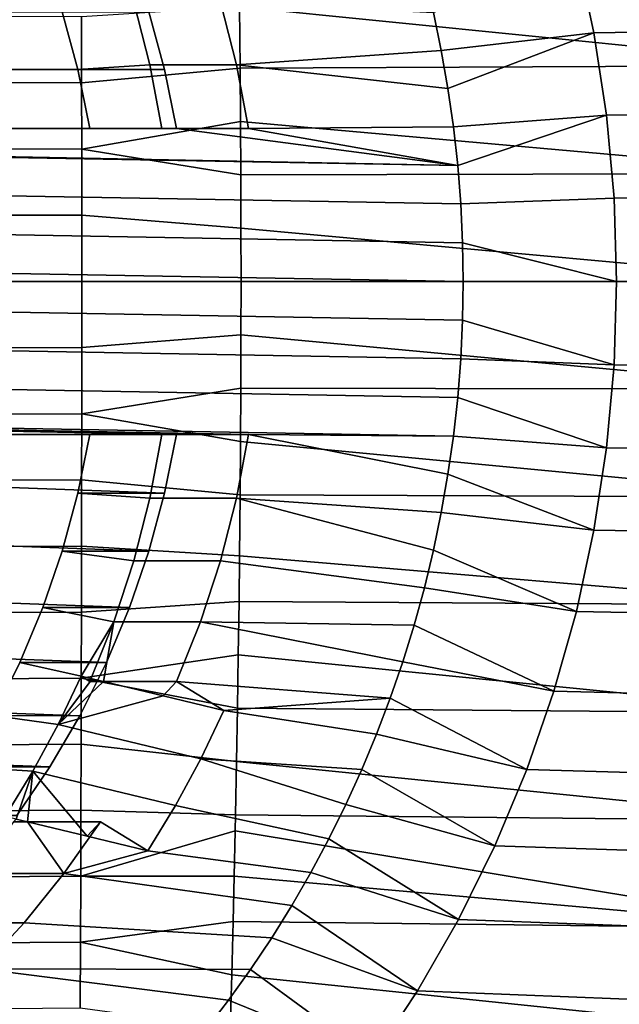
# Model space of a CAD drawing. Header units: metres. Extents: x -167 to 28, y -50 to 27.
# Tile 17 of 256: x -145.56 to -140.01, y -6.7 to 2.43. Entities that reach past the tile are written whole.
import ezdxf

# ---------------------------------------------------------------- set-up
doc = ezdxf.new("R2010")
doc.units = ezdxf.units.M
doc.layers.add('solid_12_065_011_XXX', color=7, linetype='CONTINUOUS')

msp = doc.modelspace()

# ---------------------------------------------------------------- linework, layer by layer
at = {"layer": 'solid_12_065_011_XXX'}
for points in [[(-140.243011, 2.304919, 99.374741), (-140.405426, 3.058339, 99.433853), (-138.029221, 3.105805, 105.999283), (-137.861679, 2.341105, 105.938301)], [(-141.656921, 2.141232, 99.121353), (-141.729691, 2.492123, 99.14785), (-140.405426, 3.058339, 99.433853), (-140.243011, 2.304919, 99.374741)], [(-138.106049, 3.001045, 123.210609), (-143.531128, 2.96786, 124.60083), (-143.526276, 2.544946, 124.613808), (-138.104019, 2.00075, 123.242714)], [(-144.5056, 2.588312, 97.657372), (-144.357086, 2.008121, 97.603325), (-145.023926, 1.963676, 97.846031), (-145.169296, 2.499511, 97.898941)], [(-144.357086, 2.008121, 97.603325), (-144.5056, 2.588312, 97.657372), (-143.701859, 2.588334, 99.865654), (-143.553345, 2.008111, 99.8116)], [(-143.553345, 2.008111, 99.8116), (-143.701859, 2.588334, 99.865654), (-141.729691, 2.492123, 99.14785), (-141.656921, 2.141232, 99.121353)], [(-144.365555, 2.49953, 100.107224), (-144.220184, 1.963678, 100.054306), (-158.892197, 1.963678, 105.394485), (-158.746826, 2.49953, 105.341576)], [(-145.169296, 2.499511, 97.898941), (-145.023926, 1.963676, 97.846031), (-144.220184, 1.963678, 100.054306), (-144.365555, 2.49953, 100.107224)], [(-144.989395, 1.83985, 124.99987), (-143.52095, 1.978288, 124.628075), (-143.526276, 2.544946, 124.613808), (-144.990143, 2.452917, 124.984375)], [(-143.526276, 2.544946, 124.613808), (-143.52095, 1.978288, 124.628075), (-138.104019, 2.00075, 123.242714)], [(-146.463745, 1.844056, 125.356354), (-144.989395, 1.83985, 124.99987), (-144.990143, 2.452917, 124.984375), (-146.459808, 2.458449, 125.340096)], [(-141.656921, 2.141232, 99.121353), (-140.243011, 2.304919, 99.374741), (-141.5952, 1.787918, 99.098892)], [(-141.544632, 1.432846, 99.08049), (-141.5952, 1.787918, 99.098892), (-140.243011, 2.304919, 99.374741), (-140.126526, 1.541923, 99.332344)], [(-140.126526, 1.541923, 99.332344), (-140.243011, 2.304919, 99.374741), (-137.861679, 2.341105, 105.938301), (-137.74147, 1.566324, 105.894554)], [(-143.553345, 2.008111, 99.8116), (-141.656921, 2.141232, 99.121353), (-141.5952, 1.787918, 99.098892)], [(-144.913773, 1.418447, 97.805939), (-145.023926, 1.963676, 97.846031), (-144.357086, 2.008121, 97.603325), (-144.246384, 1.418447, 97.563026)], [(-144.246384, 1.418447, 97.563026), (-144.357086, 2.008121, 97.603325), (-143.553345, 2.008111, 99.8116), (-143.442642, 1.418447, 99.771309)], [(-143.442642, 1.418447, 99.771309), (-143.553345, 2.008111, 99.8116), (-141.5952, 1.787918, 99.098892), (-141.544632, 1.432846, 99.08049)], [(-144.220184, 1.963678, 100.054306), (-144.110031, 1.418447, 100.014214), (-159.002365, 1.418447, 105.434586), (-158.892197, 1.963678, 105.394485)], [(-145.023926, 1.963676, 97.846031), (-144.913773, 1.418447, 97.805939), (-144.110031, 1.418447, 100.014214), (-144.220184, 1.963678, 100.054306)], [(-144.988907, 1.226628, 125.010963), (-143.517395, 1.483295, 124.637619), (-143.52095, 1.978288, 124.628075), (-144.989395, 1.83985, 124.99987)], [(-138.104019, 2.00075, 123.242714), (-143.52095, 1.978288, 124.628075), (-143.517395, 1.483295, 124.637619), (-138.102921, 1.000033, 123.262009)], [(-146.466599, 1.229448, 125.367989), (-144.988907, 1.226628, 125.010963), (-144.989395, 1.83985, 124.99987), (-146.463745, 1.844056, 125.356354)], [(-140.056442, 0.772554, 99.306839), (-140.126526, 1.541923, 99.332344), (-137.74147, 1.566324, 105.894554), (-137.669144, 0.784815, 105.868225)], [(-144.988907, 1.226628, 125.010963), (-143.514847, 0.988407, 124.644432), (-143.517395, 1.483295, 124.637619)], [(-143.517395, 1.483295, 124.637619), (-143.514847, 0.988407, 124.644432), (-138.102921, 1.000033, 123.262009)], [(-141.544632, 1.432846, 99.08049), (-140.126526, 1.541923, 99.332344), (-141.505249, 1.076161, 99.066154)], [(-141.477051, 0.717963, 99.055893), (-141.505249, 1.076161, 99.066154), (-140.126526, 1.541923, 99.332344), (-140.056442, 0.772554, 99.306839)], [(-141.477051, 0.717963, 99.055893), (-161.607147, 1.076161, 106.382645), (-161.567749, 1.432846, 106.368309), (-141.505249, 1.076161, 99.066154)], [(-159.669739, 1.418447, 105.67749), (-141.505249, 1.076161, 99.066154), (-161.567749, 1.432846, 106.368309)], [(-159.669739, 1.418447, 105.67749), (-159.002365, 1.418447, 105.434586), (-141.505249, 1.076161, 99.066154)], [(-144.110031, 1.418447, 100.014214), (-141.505249, 1.076161, 99.066154), (-159.002365, 1.418447, 105.434586)], [(-144.246384, 1.418447, 97.563026), (-143.442642, 1.418447, 99.771309), (-144.110031, 1.418447, 100.014214), (-144.913773, 1.418447, 97.805939)], [(-143.442642, 1.418447, 99.771309), (-141.505249, 1.076161, 99.066154), (-144.110031, 1.418447, 100.014214)], [(-143.442642, 1.418447, 99.771309), (-141.544632, 1.432846, 99.08049), (-141.505249, 1.076161, 99.066154)], [(-146.468369, 0.614728, 125.374992), (-144.988647, 0.613322, 125.017624), (-144.988907, 1.226628, 125.010963), (-146.466599, 1.229448, 125.367989)], [(-144.988907, 1.226628, 125.010963), (-144.988647, 0.613322, 125.017624), (-143.513321, 0.494134, 124.648514), (-143.514847, 0.988407, 124.644432)], [(-141.460129, 0.359155, 99.049736), (-161.63533, 0.717963, 106.392906), (-161.607147, 1.076161, 106.382645), (-141.477051, 0.717963, 99.055893)], [(-138.102921, 1.000033, 123.262009), (-143.514847, 0.988407, 124.644432), (-143.513321, 0.494134, 124.648514), (-138.102707, 0, 123.268478)], [(-141.477051, 0.717963, 99.055893), (-140.056442, 0.772554, 99.306839), (-140.033051, 0, 99.298325), (-141.460129, 0.359155, 99.049736)], [(-140.033051, 0, 99.298325), (-140.056442, 0.772554, 99.306839), (-137.669144, 0.784815, 105.868225), (-137.645004, 0, 105.859436)], [(-141.454498, 0, 99.047684), (-161.652252, 0.359155, 106.399063), (-161.63533, 0.717963, 106.392906), (-141.460129, 0.359155, 99.049736)], [(-146.468369, 0.614728, 125.374992), (-146.468964, 0, 125.377335), (-144.988449, 0, 125.019829), (-144.988647, 0.613322, 125.017624)], [(-144.988647, 0.613322, 125.017624), (-144.988449, 0, 125.019829), (-143.512817, 0, 124.649872), (-143.513321, 0.494134, 124.648514)], [(-143.513321, 0.494134, 124.648514), (-143.512817, 0, 124.649872), (-138.102707, 0, 123.268478)], [(-141.460129, -0.359155, 99.049736), (-161.657883, 0, 106.401115), (-161.652252, 0.359155, 106.399063), (-141.454498, 0, 99.047684)], [(-141.460129, 0.359155, 99.049736), (-140.033051, 0, 99.298325), (-141.454498, 0, 99.047684)], [(-141.477051, -0.717963, 99.055893), (-161.652252, -0.359155, 106.399063), (-161.657883, 0, 106.401115), (-141.460129, -0.359155, 99.049736)], [(-138.102707, 0, 123.268478), (-143.512817, 0, 124.649872), (-143.513321, -0.494134, 124.648514), (-138.102921, -1.000033, 123.262009)], [(-141.460129, -0.359155, 99.049736), (-141.454498, 0, 99.047684), (-140.033051, 0, 99.298325), (-140.056442, -0.772554, 99.306839)], [(-140.056442, -0.772554, 99.306839), (-140.033051, 0, 99.298325), (-137.645004, 0, 105.859436), (-137.669144, -0.784815, 105.868225)], [(-146.468964, 0, 125.377335), (-146.468369, -0.614728, 125.374992), (-144.988647, -0.613322, 125.017624), (-144.988449, 0, 125.019829)], [(-144.988449, 0, 125.019829), (-144.988647, -0.613322, 125.017624), (-143.513321, -0.494134, 124.648514), (-143.512817, 0, 124.649872)], [(-141.505249, -1.076161, 99.066154), (-161.63533, -0.717963, 106.392906), (-161.652252, -0.359155, 106.399063), (-141.477051, -0.717963, 99.055893)], [(-140.056442, -0.772554, 99.306839), (-141.477051, -0.717963, 99.055893), (-141.460129, -0.359155, 99.049736)], [(-144.988907, -1.226628, 125.010963), (-143.514847, -0.988407, 124.644432), (-143.513321, -0.494134, 124.648514), (-144.988647, -0.613322, 125.017624)], [(-143.513321, -0.494134, 124.648514), (-143.514847, -0.988407, 124.644432), (-138.102921, -1.000033, 123.262009)], [(-146.468369, -0.614728, 125.374992), (-146.466599, -1.229448, 125.367989), (-144.988907, -1.226628, 125.010963), (-144.988647, -0.613322, 125.017624)], [(-141.544632, -1.432846, 99.08049), (-161.607147, -1.076161, 106.382645), (-161.63533, -0.717963, 106.392906), (-141.505249, -1.076161, 99.066154)], [(-140.056442, -0.772554, 99.306839), (-140.126526, -1.541923, 99.332344), (-141.505249, -1.076161, 99.066154), (-141.477051, -0.717963, 99.055893)], [(-140.056442, -0.772554, 99.306839), (-137.669144, -0.784815, 105.868225), (-137.74147, -1.566324, 105.894554), (-140.126526, -1.541923, 99.332344)], [(-144.988907, -1.226628, 125.010963), (-143.517395, -1.483295, 124.637619), (-143.514847, -0.988407, 124.644432)], [(-138.102921, -1.000033, 123.262009), (-143.514847, -0.988407, 124.644432), (-143.517395, -1.483295, 124.637619), (-138.104019, -2.00075, 123.242714)], [(-143.442642, -1.418447, 99.771309), (-161.607147, -1.076161, 106.382645), (-141.544632, -1.432846, 99.08049)], [(-143.442642, -1.418447, 99.771309), (-144.110031, -1.418447, 100.014214), (-161.607147, -1.076161, 106.382645)], [(-159.002365, -1.418447, 105.434586), (-161.607147, -1.076161, 106.382645), (-144.110031, -1.418447, 100.014214)], [(-140.126526, -1.541923, 99.332344), (-141.544632, -1.432846, 99.08049), (-141.505249, -1.076161, 99.066154)], [(-146.466599, -1.229448, 125.367989), (-146.463745, -1.844056, 125.356354), (-144.989395, -1.83985, 124.99987), (-144.988907, -1.226628, 125.010963)], [(-144.988907, -1.226628, 125.010963), (-144.989395, -1.83985, 124.99987), (-143.52095, -1.978288, 124.628075), (-143.517395, -1.483295, 124.637619)], [(-159.002365, -1.418447, 105.434586), (-144.220184, -1.963678, 100.054306), (-144.365555, -2.49953, 100.107224), (-158.892197, -1.963678, 105.394485)], [(-159.002365, -1.418447, 105.434586), (-144.110031, -1.418447, 100.014214), (-144.220184, -1.963678, 100.054306)], [(-144.246384, -1.418447, 97.563026), (-144.357086, -2.008127, 97.603325), (-145.023926, -1.963676, 97.846031), (-144.913773, -1.418447, 97.805939)], [(-144.913773, -1.418447, 97.805939), (-145.023926, -1.963676, 97.846031), (-144.220184, -1.963678, 100.054306), (-144.110031, -1.418447, 100.014214)], [(-144.913773, -1.418447, 97.805939), (-144.110031, -1.418447, 100.014214), (-143.442642, -1.418447, 99.771309), (-144.246384, -1.418447, 97.563026)], [(-144.357086, -2.008127, 97.603325), (-144.246384, -1.418447, 97.563026), (-143.442642, -1.418447, 99.771309), (-143.553345, -2.008111, 99.8116)], [(-143.442642, -1.418447, 99.771309), (-141.5952, -1.787918, 99.098892), (-141.656921, -2.141232, 99.121353), (-143.553345, -2.008111, 99.8116)], [(-143.442642, -1.418447, 99.771309), (-141.544632, -1.432846, 99.08049), (-141.5952, -1.787918, 99.098892)], [(-140.126526, -1.541923, 99.332344), (-140.243011, -2.304919, 99.374741), (-141.5952, -1.787918, 99.098892), (-141.544632, -1.432846, 99.08049)], [(-143.517395, -1.483295, 124.637619), (-143.52095, -1.978288, 124.628075), (-138.104019, -2.00075, 123.242714)], [(-140.126526, -1.541923, 99.332344), (-137.74147, -1.566324, 105.894554), (-137.861679, -2.341105, 105.938301), (-140.243011, -2.304919, 99.374741)], [(-140.243011, -2.304919, 99.374741), (-141.656921, -2.141232, 99.121353), (-141.5952, -1.787918, 99.098892)], [(-146.463745, -1.844056, 125.356354), (-146.459808, -2.458449, 125.340096), (-144.990143, -2.452917, 124.984375), (-144.989395, -1.83985, 124.99987)], [(-144.989395, -1.83985, 124.99987), (-144.990143, -2.452917, 124.984375), (-143.526276, -2.544946, 124.613808), (-143.52095, -1.978288, 124.628075)], [(-158.892197, -1.963678, 105.394485), (-144.365555, -2.49953, 100.107224), (-144.545441, -3.023368, 100.172699), (-158.746826, -2.49953, 105.341576)], [(-145.023926, -1.963676, 97.846031), (-144.357086, -2.008127, 97.603325), (-144.5056, -2.588323, 97.657372), (-145.169296, -2.499511, 97.898941)], [(-145.023926, -1.963676, 97.846031), (-145.169296, -2.499511, 97.898941), (-144.365555, -2.49953, 100.107224), (-144.220184, -1.963678, 100.054306)], [(-138.104019, -2.00075, 123.242714), (-143.52095, -1.978288, 124.628075), (-143.526276, -2.544946, 124.613808), (-138.106049, -3.001045, 123.210609)], [(-144.357086, -2.008127, 97.603325), (-143.553345, -2.008111, 99.8116), (-143.701859, -2.588334, 99.865654), (-144.5056, -2.588323, 97.657372)], [(-143.553345, -2.008111, 99.8116), (-141.729691, -2.492123, 99.14785), (-141.813446, -2.840188, 99.178329), (-143.701859, -2.588334, 99.865654)], [(-143.553345, -2.008111, 99.8116), (-141.656921, -2.141232, 99.121353), (-141.729691, -2.492123, 99.14785)], [(-140.243011, -2.304919, 99.374741), (-140.405426, -3.058339, 99.433853), (-141.729691, -2.492123, 99.14785), (-141.656921, -2.141232, 99.121353)], [(-140.243011, -2.304919, 99.374741), (-137.861679, -2.341105, 105.938301), (-138.029221, -3.105805, 105.999283), (-140.405426, -3.058339, 99.433853)], [(-146.459808, -2.458449, 125.340096), (-146.454803, -3.072521, 125.319237), (-144.991135, -3.065762, 124.96447), (-144.990143, -2.452917, 124.984375)], [(-144.990143, -2.452917, 124.984375), (-144.991135, -3.065762, 124.96447), (-143.531128, -2.96786, 124.60083), (-143.526276, -2.544946, 124.613808)], [(-158.746826, -2.49953, 105.341576), (-144.545441, -3.023368, 100.172699), (-144.758972, -3.532653, 100.250412), (-158.56694, -3.023368, 105.2761)], [(-145.169296, -2.499511, 97.898941), (-144.5056, -2.588323, 97.657372), (-144.691208, -3.156297, 97.72493), (-145.349197, -3.023388, 97.964424)], [(-145.169296, -2.499511, 97.898941), (-145.349197, -3.023388, 97.964424), (-144.545441, -3.023368, 100.172699), (-144.365555, -2.49953, 100.107224)], [(-143.526276, -2.544946, 124.613808), (-143.531128, -2.96786, 124.60083), (-138.106049, -3.001045, 123.210609)], [(-140.405426, -3.058339, 99.433853), (-141.813446, -2.840188, 99.178329), (-141.729691, -2.492123, 99.14785)], [(-144.5056, -2.588323, 97.657372), (-143.701859, -2.588334, 99.865654), (-143.887466, -3.156332, 99.933212), (-144.691208, -3.156297, 97.72493)], [(-143.701859, -2.588334, 99.865654), (-141.813446, -2.840188, 99.178329), (-141.90802, -3.184907, 99.212753), (-143.887466, -3.156332, 99.933212)], [(-140.405426, -3.058339, 99.433853), (-140.613052, -3.799012, 99.509422), (-141.90802, -3.184907, 99.212753), (-141.813446, -2.840188, 99.178329)], [(-144.992371, -3.678316, 124.940178), (-143.537735, -3.462322, 124.583122), (-143.531128, -2.96786, 124.60083), (-144.991135, -3.065762, 124.96447)], [(-138.106049, -3.001045, 123.210609), (-143.531128, -2.96786, 124.60083), (-143.537735, -3.462322, 124.583122), (-138.108719, -4.000815, 123.165619)], [(-158.56694, -3.023368, 105.2761), (-144.758972, -3.532653, 100.250412), (-145.005142, -4.025027, 100.340012), (-158.353409, -3.532653, 105.198387)], [(-146.454803, -3.072521, 125.319237), (-146.448746, -3.686168, 125.293777), (-144.992371, -3.678316, 124.940178), (-144.991135, -3.065762, 124.96447)], [(-145.349197, -3.023388, 97.964424), (-145.562698, -3.532597, 98.042122), (-144.758972, -3.532653, 100.250412), (-144.545441, -3.023368, 100.172699)], [(-144.99472, -3.659192, 97.835396), (-145.562698, -3.532597, 98.042122), (-145.349197, -3.023388, 97.964424), (-144.691208, -3.156297, 97.72493)], [(-140.405426, -3.058339, 99.433853), (-138.029221, -3.105805, 105.999283), (-138.243423, -3.857268, 106.077248), (-140.613052, -3.799012, 99.509422)], [(-144.691208, -3.156297, 97.72493), (-144.913025, -3.70938, 97.805672), (-144.99472, -3.659192, 97.835396)], [(-144.691208, -3.156297, 97.72493), (-144.786346, -3.70938, 98.153709), (-144.913025, -3.70938, 97.805672)], [(-143.887466, -3.156332, 99.933212), (-144.109283, -3.70938, 100.013947), (-144.786346, -3.70938, 98.153709), (-144.691208, -3.156297, 97.72493)], [(-143.887466, -3.156332, 99.933212), (-142.013412, -3.526172, 99.251106), (-142.129501, -3.863671, 99.293365), (-144.109283, -3.70938, 100.013947)], [(-143.887466, -3.156332, 99.933212), (-141.90802, -3.184907, 99.212753), (-142.013412, -3.526172, 99.251106)], [(-140.613052, -3.799012, 99.509422), (-142.013412, -3.526172, 99.251106), (-141.90802, -3.184907, 99.212753)], [(-144.992371, -3.678316, 124.940178), (-143.545364, -3.956815, 124.562698), (-143.537735, -3.462322, 124.583122)], [(-143.537735, -3.462322, 124.583122), (-143.545364, -3.956815, 124.562698), (-138.108719, -4.000815, 123.165619)], [(-158.353409, -3.532653, 105.198387), (-145.005142, -4.025027, 100.340012), (-145.282745, -4.498078, 100.441048), (-158.107254, -4.025027, 105.108788)], [(-145.562698, -3.532597, 98.042122), (-144.99472, -3.659192, 97.835396), (-145.205948, -4.106432, 97.912277), (-145.808868, -4.025, 98.131729)], [(-145.562698, -3.532597, 98.042122), (-145.808868, -4.025, 98.131729), (-145.005142, -4.025027, 100.340012), (-144.758972, -3.532653, 100.250412)], [(-140.613052, -3.799012, 99.509422), (-140.865067, -4.523942, 99.601151), (-142.129501, -3.863671, 99.293365), (-142.013412, -3.526172, 99.251106)], [(-146.448746, -3.686168, 125.293777), (-146.441635, -4.299286, 125.263733), (-144.993851, -4.290508, 124.911484), (-144.992371, -3.678316, 124.940178)], [(-145.205948, -4.106432, 97.912277), (-144.99472, -3.659192, 97.835396), (-144.890701, -3.684246, 97.994301)], [(-145.205948, -4.106432, 97.912277), (-144.890701, -3.684246, 97.994301), (-144.786346, -3.70938, 98.153709)], [(-145.205948, -4.106432, 97.912277), (-144.786346, -3.70938, 98.153709), (-144.234299, -3.84234, 98.997139)], [(-144.913025, -3.70938, 97.805672), (-144.890701, -3.684246, 97.994301), (-144.99472, -3.659192, 97.835396)], [(-144.992371, -3.678316, 124.940178), (-144.993851, -4.290508, 124.911484), (-143.554001, -4.451282, 124.539551), (-143.545364, -3.956815, 124.562698)], [(-144.913025, -3.70938, 97.805672), (-144.786346, -3.70938, 98.153709), (-144.890701, -3.684246, 97.994301)], [(-144.109283, -3.70938, 100.013947), (-144.234299, -3.84234, 98.997139), (-144.786346, -3.70938, 98.153709)], [(-144.109283, -3.70938, 100.013947), (-143.672791, -3.977558, 99.85508), (-144.234299, -3.84234, 98.997139)], [(-144.109283, -3.70938, 100.013947), (-142.129501, -3.863671, 99.293365), (-143.672791, -3.977558, 99.85508)], [(-140.613052, -3.799012, 99.509422), (-138.243423, -3.857268, 106.077248), (-138.503372, -4.592223, 106.17186), (-140.865067, -4.523942, 99.601151)], [(-144.234299, -3.84234, 98.997139), (-143.672791, -3.977558, 99.85508), (-143.885651, -4.423824, 99.932549), (-145.205948, -4.106432, 97.912277)], [(-142.129501, -3.863671, 99.293365), (-142.256104, -4.196776, 99.339447), (-143.672791, -3.977558, 99.85508)], [(-140.865067, -4.523942, 99.601151), (-142.256104, -4.196776, 99.339447), (-142.129501, -3.863671, 99.293365)], [(-142.393036, -4.525047, 99.389282), (-143.885651, -4.423824, 99.932549), (-143.672791, -3.977558, 99.85508), (-142.256104, -4.196776, 99.339447)], [(-138.108719, -4.000815, 123.165619), (-143.545364, -3.956815, 124.562698), (-143.554001, -4.451282, 124.539551), (-138.111801, -4.999956, 123.107681)], [(-158.107254, -4.025027, 105.108788), (-145.282745, -4.498078, 100.441048), (-145.590439, -4.949493, 100.55304), (-157.829636, -4.498078, 105.007744)], [(-145.808868, -4.025, 98.131729), (-145.205948, -4.106432, 97.912277), (-145.441132, -4.539944, 97.997879), (-146.086502, -4.498079, 98.232773)], [(-145.808868, -4.025, 98.131729), (-146.086502, -4.498079, 98.232773), (-145.282745, -4.498078, 100.441048), (-145.005142, -4.025027, 100.340012)], [(-145.441132, -4.539944, 97.997879), (-145.205948, -4.106432, 97.912277), (-143.885651, -4.423824, 99.932549), (-144.120819, -4.857299, 100.018143)], [(-140.865067, -4.523942, 99.601151), (-141.160446, -5.230161, 99.708656), (-142.393036, -4.525047, 99.389282), (-142.256104, -4.196776, 99.339447)], [(-146.441635, -4.299286, 125.263733), (-146.433472, -4.911771, 125.229118), (-144.99559, -4.902271, 124.878418), (-144.993851, -4.290508, 124.911484)], [(-144.993851, -4.290508, 124.911484), (-144.99559, -4.902271, 124.878418), (-143.56366, -4.945668, 124.51368), (-143.554001, -4.451282, 124.539551)], [(-142.697525, -5.166271, 99.500107), (-144.120819, -4.857299, 100.018143), (-143.885651, -4.423824, 99.932549), (-142.540192, -4.848274, 99.442848)], [(-142.393036, -4.525047, 99.389282), (-142.540192, -4.848274, 99.442848), (-143.885651, -4.423824, 99.932549)], [(-143.554001, -4.451282, 124.539551), (-143.56366, -4.945668, 124.51368), (-138.111801, -4.999956, 123.107681)], [(-146.086502, -4.498079, 98.232773), (-146.39415, -4.949437, 98.344749), (-145.590439, -4.949493, 100.55304), (-145.282745, -4.498078, 100.441048)], [(-146.086502, -4.498079, 98.232773), (-145.441132, -4.539944, 97.997879), (-145.699493, -4.95823, 98.091911), (-146.39415, -4.949437, 98.344749)], [(-145.595474, -4.983284, 98.250809), (-145.699493, -4.95823, 98.091911), (-145.441132, -4.539944, 97.997879)], [(-145.491119, -5.008418, 98.410225), (-145.595474, -4.983284, 98.250809), (-145.441132, -4.539944, 97.997879)], [(-144.939072, -5.141378, 99.253654), (-145.491119, -5.008418, 98.410225), (-145.441132, -4.539944, 97.997879)], [(-144.939072, -5.141378, 99.253654), (-145.441132, -4.539944, 97.997879), (-144.120819, -4.857299, 100.018143), (-144.377563, -5.276597, 100.111595)], [(-141.160446, -5.230161, 99.708656), (-142.540192, -4.848274, 99.442848), (-142.393036, -4.525047, 99.389282)], [(-140.865067, -4.523942, 99.601151), (-138.503372, -4.592223, 106.17186), (-138.807892, -5.307456, 106.2827), (-141.160446, -5.230161, 99.708656)], [(-146.433472, -4.911771, 125.229118), (-146.424286, -5.523518, 125.189941), (-144.997604, -5.513535, 124.840973), (-144.99559, -4.902271, 124.878418)], [(-144.99559, -4.902271, 124.878418), (-144.997604, -5.513535, 124.840973), (-143.566711, -5.091681, 124.505516), (-143.56366, -4.945668, 124.51368)], [(-142.8647, -5.478434, 99.560959), (-144.377563, -5.276597, 100.111595), (-144.120819, -4.857299, 100.018143), (-142.697525, -5.166271, 99.500107)], [(-141.160446, -5.230161, 99.708656), (-141.497925, -5.914672, 99.831497), (-142.697525, -5.166271, 99.500107), (-142.540192, -4.848274, 99.442848)], [(-145.95697, -5.489373, 98.185631), (-145.617798, -5.008418, 98.06218), (-145.491119, -5.008418, 98.410225), (-145.153214, -5.489368, 100.393906)], [(-145.617798, -5.008418, 98.06218), (-145.595474, -4.983284, 98.250809), (-145.491119, -5.008418, 98.410225)], [(-144.814056, -5.008418, 100.270462), (-145.491119, -5.008418, 98.410225), (-144.939072, -5.141378, 99.253654)], [(-145.153214, -5.489368, 100.393906), (-145.491119, -5.008418, 98.410225), (-144.814056, -5.008418, 100.270462)], [(-145.153214, -5.489368, 100.393906), (-144.814056, -5.008418, 100.270462), (-144.377563, -5.276597, 100.111595)], [(-144.939072, -5.141378, 99.253654), (-144.377563, -5.276597, 100.111595), (-144.814056, -5.008418, 100.270462)], [(-138.111801, -4.999956, 123.107681), (-143.56366, -4.945668, 124.51368), (-143.566711, -5.091681, 124.505516), (-138.115631, -5.998359, 123.036873)], [(-144.997604, -5.513535, 124.840973), (-143.575989, -5.512564, 124.480659), (-143.566711, -5.091681, 124.505516)], [(-143.566711, -5.091681, 124.505516), (-143.575989, -5.512564, 124.480659), (-138.115631, -5.998359, 123.036873)], [(-141.497925, -5.914672, 99.831497), (-142.8647, -5.478434, 99.560959), (-142.697525, -5.166271, 99.500107)], [(-143.04155, -5.784386, 99.62532), (-145.153214, -5.489368, 100.393906), (-144.377563, -5.276597, 100.111595), (-142.8647, -5.478434, 99.560959)], [(-141.160446, -5.230161, 99.708656), (-138.807892, -5.307456, 106.2827), (-139.155731, -5.999982, 106.409302), (-141.497925, -5.914672, 99.831497)], [(-146.424286, -5.523518, 125.189941), (-146.414078, -6.134423, 125.14621), (-144.999863, -6.124232, 124.799164), (-144.997604, -5.513535, 124.840973)], [(-146.326385, -5.944427, 98.320091), (-145.95697, -5.489373, 98.185631), (-145.153214, -5.489368, 100.393906), (-145.522644, -5.944427, 100.528366)], [(-145.153214, -5.489368, 100.393906), (-143.04155, -5.784386, 99.62532), (-143.22789, -6.083871, 99.693146), (-145.522644, -5.944427, 100.528366)], [(-144.997604, -5.513535, 124.840973), (-144.999863, -6.124232, 124.799164), (-143.586014, -5.933397, 124.453827), (-143.575989, -5.512564, 124.480659)], [(-143.575989, -5.512564, 124.480659), (-143.586014, -5.933397, 124.453827), (-138.115631, -5.998359, 123.036873)], [(-141.497925, -5.914672, 99.831497), (-141.876099, -6.574573, 99.969131), (-143.04155, -5.784386, 99.62532), (-142.8647, -5.478434, 99.560959)], [(-141.876099, -6.574573, 99.969131), (-143.22789, -6.083871, 99.693146), (-143.04155, -5.784386, 99.62532)], [(-141.497925, -5.914672, 99.831497), (-139.155731, -5.999982, 106.409302), (-139.54541, -6.666854, 106.551132), (-141.876099, -6.574573, 99.969131)], [(-146.724319, -6.371407, 98.46492), (-146.326385, -5.944427, 98.320091), (-145.522644, -5.944427, 100.528366), (-145.920578, -6.371409, 100.673203)], [(-145.522644, -5.944427, 100.528366), (-143.22789, -6.083871, 99.693146), (-143.423584, -6.376627, 99.764374), (-145.920578, -6.371409, 100.673203)], [(-144.999863, -6.124232, 124.799164), (-143.598709, -6.427046, 124.41983), (-143.586014, -5.933397, 124.453827)], [(-138.115631, -5.998359, 123.036873), (-143.586014, -5.933397, 124.453827), (-143.598709, -6.427046, 124.41983), (-138.120132, -6.995918, 122.953148)], [(-141.876099, -6.574573, 99.969131), (-142.293381, -7.207198, 100.121017), (-143.423584, -6.376627, 99.764374), (-143.22789, -6.083871, 99.693146)], [(-146.414078, -6.134423, 125.14621), (-146.402832, -6.744381, 125.097946), (-145.002396, -6.734292, 124.752998), (-144.999863, -6.124232, 124.799164)], [(-144.999863, -6.124232, 124.799164), (-145.002396, -6.734292, 124.752998), (-143.612427, -6.920525, 124.38311), (-143.598709, -6.427046, 124.41983)], [(-145.920578, -6.371409, 100.673203), (-143.628464, -6.662411, 99.838943), (-143.842026, -6.940525, 99.916672), (-146.345093, -6.768268, 100.827713)], [(-145.920578, -6.371409, 100.673203), (-143.423584, -6.376627, 99.764374), (-143.628464, -6.662411, 99.838943)], [(-142.293381, -7.207198, 100.121017), (-143.628464, -6.662411, 99.838943), (-143.423584, -6.376627, 99.764374)], [(-143.598709, -6.427046, 124.41983), (-143.612427, -6.920525, 124.38311), (-138.120132, -6.995918, 122.953148)], [(-142.293381, -7.207198, 100.121017), (-142.748138, -7.809983, 100.28653), (-143.842026, -6.940525, 99.916672), (-143.628464, -6.662411, 99.838943)], [(-141.876099, -6.574573, 99.969131), (-139.54541, -6.666854, 106.551132), (-139.97522, -7.30515, 106.707573), (-142.293381, -7.207198, 100.121017)]]:
    msp.add_3dface(points, dxfattribs=at)

doc.saveas('drawing.dxf')
